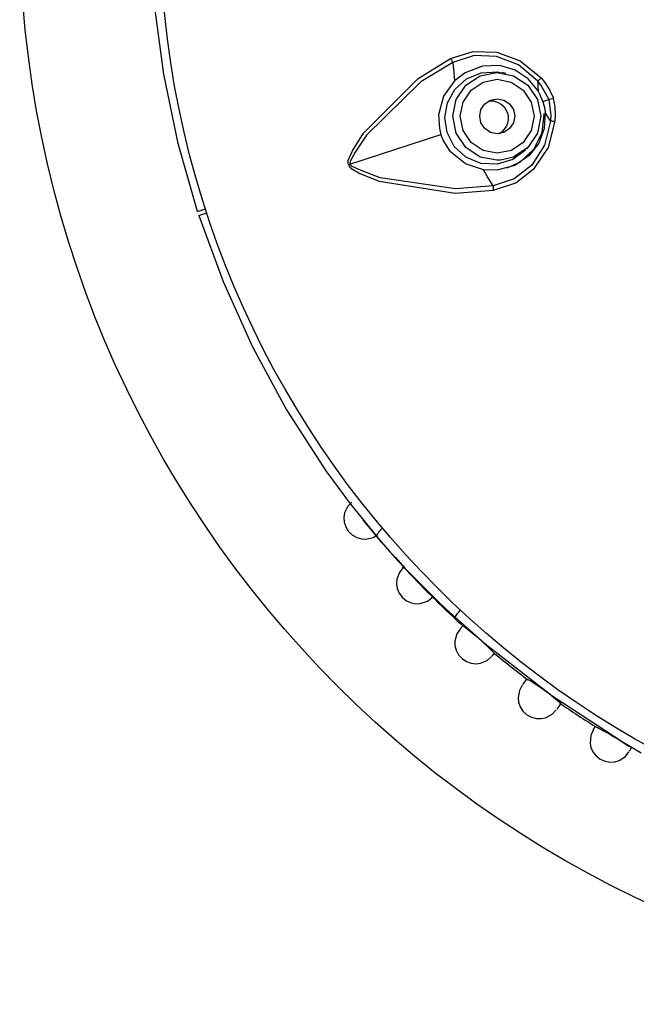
# Model space of a CAD drawing. Header units: millimetres. Extents: x -0.13 to 0.24, y 0 to 1.59.
# Tile 34 of 68: x 0.0401 to 0.0577, y 0.759 to 0.7871. Entities that reach past the tile are written whole.
import ezdxf

# ---------------------------------------------------------------- set-up
doc = ezdxf.new("R2010")
doc.units = ezdxf.units.MM
doc.layers.add('BLOCKS', color=3, linetype='Continuous')

msp = doc.modelspace()

# ---------------------------------------------------------------- linework, layer by layer
at = {"layer": 'BLOCKS'}
for points, knots in [([(0.10208, 0.789955), (0.10208, 0.807074), (0.088202, 0.820952), (0.071084, 0.820952), (0.071084, 0.820952), (0.053967, 0.820952), (0.040087, 0.807074), (0.040087, 0.789955), (0.040087, 0.789955), (0.040087, 0.772839), (0.053967, 0.758959), (0.071084, 0.758959), (0.071084, 0.758959), (0.088202, 0.758959), (0.10208, 0.772839), (0.10208, 0.789955)], [0, 0, 0, 0, 0.25, 0.25, 0.25, 0.25, 0.5, 0.5, 0.5, 0.5, 0.75, 0.75, 0.75, 0.75, 1, 1, 1, 1]), ([(0.098076, 0.789955), (0.098076, 0.804866), (0.085992, 0.81695), (0.071084, 0.81695), (0.071084, 0.81695), (0.056175, 0.81695), (0.044091, 0.804866), (0.044091, 0.789955), (0.044091, 0.789955), (0.044091, 0.775047), (0.056175, 0.762963), (0.071084, 0.762963), (0.071084, 0.762963), (0.085992, 0.762963), (0.098076, 0.775047), (0.098076, 0.789955)], [0, 0, 0, 0, 0.25, 0.25, 0.25, 0.25, 0.5, 0.5, 0.5, 0.5, 0.75, 0.75, 0.75, 0.75, 1, 1, 1, 1]), ([(0.045167, 0.781597), (0.045167, 0.781597), (0.044617, 0.783536), (0.044617, 0.783536), (0.044617, 0.783536), (0.044617, 0.783536), (0.044203, 0.785519), (0.044203, 0.785519), (0.044203, 0.785519), (0.044203, 0.785519), (0.043931, 0.787563), (0.043931, 0.787563), (0.043931, 0.787563), (0.043931, 0.787563), (0.043815, 0.789626), (0.043815, 0.789626), (0.043815, 0.789626), (0.043815, 0.789626), (0.043824, 0.790817), (0.043824, 0.790817), (0.043824, 0.790817), (0.043824, 0.790817), (0.043888, 0.791999), (0.043888, 0.791999)], [0, 0, 0, 0, 0.166667, 0.166667, 0.166667, 0.166667, 0.333333, 0.333333, 0.333333, 0.333333, 0.5, 0.5, 0.5, 0.5, 0.666667, 0.666667, 0.666667, 0.666667, 0.833333, 0.833333, 0.833333, 0.833333, 1, 1, 1, 1]), ([(0.052394, 0.785965), (0.052394, 0.785965), (0.053037, 0.786165), (0.053037, 0.786165), (0.053037, 0.786165), (0.053037, 0.786165), (0.053718, 0.786147), (0.053718, 0.786147), (0.053718, 0.786147), (0.053718, 0.786147), (0.054383, 0.785896), (0.054383, 0.785896), (0.054383, 0.785896), (0.054383, 0.785896), (0.054979, 0.785408), (0.054979, 0.785408)], [0, 0, 0, 0, 0.25, 0.25, 0.25, 0.25, 0.5, 0.5, 0.5, 0.5, 0.75, 0.75, 0.75, 0.75, 1, 1, 1, 1]), ([(0.054884, 0.785317), (0.054884, 0.785317), (0.054884, 0.785317), (0.054884, 0.785317), (0.054884, 0.785317), (0.054884, 0.785317), (0.054871, 0.785329), (0.054871, 0.785329), (0.054871, 0.785329), (0.054871, 0.785329), (0.054329, 0.785782), (0.054329, 0.785782), (0.054329, 0.785782), (0.054329, 0.785782), (0.053702, 0.786025), (0.053702, 0.786025), (0.053702, 0.786025), (0.053702, 0.786025), (0.053064, 0.786045), (0.053064, 0.786045), (0.053064, 0.786045), (0.053064, 0.786045), (0.05246, 0.785853), (0.05246, 0.785853), (0.05246, 0.785853), (0.05246, 0.785853), (0.05246, 0.785853), (0.05246, 0.785853)], [0, 0, 0, 0, 0.142857, 0.142857, 0.142857, 0.142857, 0.285714, 0.285714, 0.285714, 0.285714, 0.428571, 0.428571, 0.428571, 0.428571, 0.571429, 0.571429, 0.571429, 0.571429, 0.714286, 0.714286, 0.714286, 0.714286, 0.857143, 0.857143, 0.857143, 0.857143, 1, 1, 1, 1]), ([(0.049473, 0.782934), (0.049473, 0.782934), (0.049465, 0.782973), (0.049465, 0.782973), (0.049465, 0.782973), (0.049465, 0.782973), (0.049471, 0.783052), (0.049471, 0.783052), (0.049471, 0.783052), (0.049471, 0.783052), (0.049589, 0.783327), (0.049589, 0.783327), (0.049589, 0.783327), (0.049589, 0.783327), (0.04991, 0.78383), (0.04991, 0.78383), (0.04991, 0.78383), (0.04991, 0.78383), (0.051466, 0.785389), (0.051466, 0.785389), (0.051466, 0.785389), (0.051466, 0.785389), (0.052394, 0.785965), (0.052394, 0.785965)], [0, 0, 0, 0, 0.166667, 0.166667, 0.166667, 0.166667, 0.333333, 0.333333, 0.333333, 0.333333, 0.5, 0.5, 0.5, 0.5, 0.666667, 0.666667, 0.666667, 0.666667, 0.833333, 0.833333, 0.833333, 0.833333, 1, 1, 1, 1]), ([(0.05246, 0.785853), (0.05246, 0.785853), (0.051543, 0.785294), (0.051543, 0.785294), (0.051543, 0.785294), (0.051543, 0.785294), (0.049994, 0.783772), (0.049994, 0.783772), (0.049994, 0.783772), (0.049994, 0.783772), (0.049665, 0.783288), (0.049665, 0.783288), (0.049665, 0.783288), (0.049665, 0.783288), (0.049533, 0.783038), (0.049533, 0.783038), (0.049533, 0.783038), (0.049533, 0.783038), (0.049516, 0.782977), (0.049516, 0.782977), (0.049516, 0.782977), (0.049516, 0.782977), (0.04952, 0.782955), (0.04952, 0.782955), (0.04952, 0.782955), (0.04952, 0.782955), (0.04952, 0.782951), (0.04952, 0.782951)], [0, 0, 0, 0, 0.142857, 0.142857, 0.142857, 0.142857, 0.285714, 0.285714, 0.285714, 0.285714, 0.428571, 0.428571, 0.428571, 0.428571, 0.571429, 0.571429, 0.571429, 0.571429, 0.714286, 0.714286, 0.714286, 0.714286, 0.857143, 0.857143, 0.857143, 0.857143, 1, 1, 1, 1]), ([(0.05246, 0.785853), (0.05246, 0.785853), (0.052452, 0.785863), (0.052452, 0.785863), (0.052452, 0.785863), (0.052452, 0.785863), (0.052443, 0.785876), (0.052443, 0.785876), (0.052443, 0.785876), (0.052443, 0.785876), (0.052435, 0.78589), (0.052435, 0.78589), (0.052435, 0.78589), (0.052435, 0.78589), (0.052427, 0.785904), (0.052427, 0.785904), (0.052427, 0.785904), (0.052427, 0.785904), (0.052418, 0.785917), (0.052418, 0.785917), (0.052418, 0.785917), (0.052418, 0.785917), (0.05241, 0.785931), (0.05241, 0.785931), (0.05241, 0.785931), (0.05241, 0.785931), (0.052402, 0.785948), (0.052402, 0.785948), (0.052402, 0.785948), (0.052402, 0.785948), (0.052394, 0.785965), (0.052394, 0.785965)], [0, 0, 0, 0, 0.125, 0.125, 0.125, 0.125, 0.25, 0.25, 0.25, 0.25, 0.375, 0.375, 0.375, 0.375, 0.5, 0.5, 0.5, 0.5, 0.625, 0.625, 0.625, 0.625, 0.75, 0.75, 0.75, 0.75, 0.875, 0.875, 0.875, 0.875, 1, 1, 1, 1]), ([(0.05246, 0.785853), (0.05246, 0.785853), (0.052487, 0.785557), (0.052487, 0.785557), (0.052487, 0.785557), (0.052487, 0.785557), (0.052507, 0.785325), (0.052507, 0.785325)], [0, 0, 0, 0, 0.5, 0.5, 0.5, 0.5, 1, 1, 1, 1]), ([(0.054894, 0.785039), (0.054894, 0.785039), (0.054608, 0.785387), (0.054608, 0.785387), (0.054608, 0.785387), (0.054608, 0.785387), (0.054236, 0.785633), (0.054236, 0.785633), (0.054236, 0.785633), (0.054236, 0.785633), (0.053799, 0.78576), (0.053799, 0.78576), (0.053799, 0.78576), (0.053799, 0.78576), (0.053306, 0.785743), (0.053306, 0.785743), (0.053306, 0.785743), (0.053306, 0.785743), (0.052812, 0.785559), (0.052812, 0.785559), (0.052812, 0.785559), (0.052812, 0.785559), (0.052507, 0.785325), (0.052507, 0.785325)], [0, 0, 0, 0, 0.166667, 0.166667, 0.166667, 0.166667, 0.333333, 0.333333, 0.333333, 0.333333, 0.5, 0.5, 0.5, 0.5, 0.666667, 0.666667, 0.666667, 0.666667, 0.833333, 0.833333, 0.833333, 0.833333, 1, 1, 1, 1]), ([(0.05454, 0.783356), (0.05454, 0.783356), (0.054168, 0.783081), (0.054168, 0.783081), (0.054168, 0.783081), (0.054168, 0.783081), (0.053727, 0.782946), (0.053727, 0.782946), (0.053727, 0.782946), (0.053727, 0.782946), (0.053259, 0.782969), (0.053259, 0.782969), (0.053259, 0.782969), (0.053259, 0.782969), (0.052832, 0.783147), (0.052832, 0.783147), (0.052832, 0.783147), (0.052832, 0.783147), (0.052497, 0.783456), (0.052497, 0.783456), (0.052497, 0.783456), (0.052497, 0.783456), (0.052292, 0.783849), (0.052292, 0.783849), (0.052292, 0.783849), (0.052292, 0.783849), (0.052226, 0.784275), (0.052226, 0.784275), (0.052226, 0.784275), (0.052226, 0.784275), (0.052305, 0.7847), (0.052305, 0.7847), (0.052305, 0.7847), (0.052305, 0.7847), (0.052516, 0.785081), (0.052516, 0.785081), (0.052516, 0.785081), (0.052516, 0.785081), (0.052847, 0.785381), (0.052847, 0.785381), (0.052847, 0.785381), (0.052847, 0.785381), (0.053267, 0.785559), (0.053267, 0.785559), (0.053267, 0.785559), (0.053267, 0.785559), (0.053733, 0.785584), (0.053733, 0.785584), (0.053733, 0.785584), (0.053733, 0.785584), (0.053853, 0.785548), (0.053853, 0.785548)], [0, 0, 0, 0, 0.076923, 0.076923, 0.076923, 0.076923, 0.153846, 0.153846, 0.153846, 0.153846, 0.230769, 0.230769, 0.230769, 0.230769, 0.307692, 0.307692, 0.307692, 0.307692, 0.384615, 0.384615, 0.384615, 0.384615, 0.461538, 0.461538, 0.461538, 0.461538, 0.538462, 0.538462, 0.538462, 0.538462, 0.615385, 0.615385, 0.615385, 0.615385, 0.692308, 0.692308, 0.692308, 0.692308, 0.769231, 0.769231, 0.769231, 0.769231, 0.846154, 0.846154, 0.846154, 0.846154, 0.923077, 0.923077, 0.923077, 0.923077, 1, 1, 1, 1]), ([(0.053822, 0.783062), (0.053822, 0.783062), (0.053716, 0.783058), (0.053716, 0.783058), (0.053716, 0.783058), (0.053716, 0.783058), (0.053236, 0.783151), (0.053236, 0.783151), (0.053236, 0.783151), (0.053236, 0.783151), (0.052828, 0.783425), (0.052828, 0.783425), (0.052828, 0.783425), (0.052828, 0.783425), (0.052555, 0.783832), (0.052555, 0.783832), (0.052555, 0.783832), (0.052555, 0.783832), (0.05246, 0.784313), (0.05246, 0.784313), (0.05246, 0.784313), (0.05246, 0.784313), (0.052555, 0.784793), (0.052555, 0.784793), (0.052555, 0.784793), (0.052555, 0.784793), (0.052828, 0.785201), (0.052828, 0.785201), (0.052828, 0.785201), (0.052828, 0.785201), (0.053234, 0.785472), (0.053234, 0.785472), (0.053234, 0.785472), (0.053234, 0.785472), (0.053714, 0.785567), (0.053714, 0.785567), (0.053714, 0.785567), (0.053714, 0.785567), (0.053714, 0.785567), (0.053714, 0.785567)], [0, 0, 0, 0, 0.1, 0.1, 0.1, 0.1, 0.2, 0.2, 0.2, 0.2, 0.3, 0.3, 0.3, 0.3, 0.4, 0.4, 0.4, 0.4, 0.5, 0.5, 0.5, 0.5, 0.6, 0.6, 0.6, 0.6, 0.7, 0.7, 0.7, 0.7, 0.8, 0.8, 0.8, 0.8, 0.9, 0.9, 0.9, 0.9, 1, 1, 1, 1]), ([(0.053714, 0.785567), (0.053714, 0.785567), (0.054194, 0.785472), (0.054194, 0.785472), (0.054194, 0.785472), (0.054194, 0.785472), (0.0546, 0.785201), (0.0546, 0.785201), (0.0546, 0.785201), (0.0546, 0.785201), (0.054871, 0.784793), (0.054871, 0.784793), (0.054871, 0.784793), (0.054871, 0.784793), (0.054969, 0.784313), (0.054969, 0.784313)], [0, 0, 0, 0, 0.25, 0.25, 0.25, 0.25, 0.5, 0.5, 0.5, 0.5, 0.75, 0.75, 0.75, 0.75, 1, 1, 1, 1]), ([(0.052507, 0.785325), (0.052507, 0.785325), (0.052195, 0.784884), (0.052195, 0.784884), (0.052195, 0.784884), (0.052195, 0.784884), (0.052052, 0.784354), (0.052052, 0.784354), (0.052052, 0.784354), (0.052052, 0.784354), (0.052075, 0.783963), (0.052075, 0.783963), (0.052075, 0.783963), (0.052075, 0.783963), (0.052118, 0.783793), (0.052118, 0.783793)], [0, 0, 0, 0, 0.25, 0.25, 0.25, 0.25, 0.5, 0.5, 0.5, 0.5, 0.75, 0.75, 0.75, 0.75, 1, 1, 1, 1]), ([(0.052671, 0.784317), (0.052671, 0.784317), (0.05275, 0.783911), (0.05275, 0.783911), (0.05275, 0.783911), (0.05275, 0.783911), (0.052979, 0.78357), (0.052979, 0.78357), (0.052979, 0.78357), (0.052979, 0.78357), (0.053321, 0.78334), (0.053321, 0.78334), (0.053321, 0.78334), (0.053321, 0.78334), (0.053725, 0.783261), (0.053725, 0.783261), (0.053725, 0.783261), (0.053725, 0.783261), (0.054128, 0.78334), (0.054128, 0.78334), (0.054128, 0.78334), (0.054128, 0.78334), (0.05447, 0.78357), (0.05447, 0.78357), (0.05447, 0.78357), (0.05447, 0.78357), (0.054697, 0.783911), (0.054697, 0.783911), (0.054697, 0.783911), (0.054697, 0.783911), (0.054778, 0.784317), (0.054778, 0.784317), (0.054778, 0.784317), (0.054778, 0.784317), (0.054697, 0.78472), (0.054697, 0.78472), (0.054697, 0.78472), (0.054697, 0.78472), (0.054468, 0.785062), (0.054468, 0.785062), (0.054468, 0.785062), (0.054468, 0.785062), (0.054126, 0.78529), (0.054126, 0.78529), (0.054126, 0.78529), (0.054126, 0.78529), (0.053725, 0.78537), (0.053725, 0.78537), (0.053725, 0.78537), (0.053725, 0.78537), (0.053319, 0.78529), (0.053319, 0.78529), (0.053319, 0.78529), (0.053319, 0.78529), (0.052977, 0.785062), (0.052977, 0.785062), (0.052977, 0.785062), (0.052977, 0.785062), (0.05275, 0.78472), (0.05275, 0.78472), (0.05275, 0.78472), (0.05275, 0.78472), (0.052671, 0.784317), (0.052671, 0.784317)], [0, 0, 0, 0, 0.0625, 0.0625, 0.0625, 0.0625, 0.125, 0.125, 0.125, 0.125, 0.1875, 0.1875, 0.1875, 0.1875, 0.25, 0.25, 0.25, 0.25, 0.3125, 0.3125, 0.3125, 0.3125, 0.375, 0.375, 0.375, 0.375, 0.4375, 0.4375, 0.4375, 0.4375, 0.5, 0.5, 0.5, 0.5, 0.5625, 0.5625, 0.5625, 0.5625, 0.625, 0.625, 0.625, 0.625, 0.6875, 0.6875, 0.6875, 0.6875, 0.75, 0.75, 0.75, 0.75, 0.8125, 0.8125, 0.8125, 0.8125, 0.875, 0.875, 0.875, 0.875, 0.9375, 0.9375, 0.9375, 0.9375, 1, 1, 1, 1]), ([(0.055198, 0.784795), (0.055198, 0.784795), (0.055194, 0.784803), (0.055194, 0.784803), (0.055194, 0.784803), (0.055194, 0.784803), (0.054979, 0.785194), (0.054979, 0.785194), (0.054979, 0.785194), (0.054979, 0.785194), (0.054884, 0.785317), (0.054884, 0.785317), (0.054884, 0.785317), (0.054884, 0.785317), (0.054884, 0.785317), (0.054884, 0.785317)], [0, 0, 0, 0, 0.25, 0.25, 0.25, 0.25, 0.5, 0.5, 0.5, 0.5, 0.75, 0.75, 0.75, 0.75, 1, 1, 1, 1]), ([(0.054884, 0.785317), (0.054884, 0.785317), (0.054886, 0.785159), (0.054886, 0.785159), (0.054886, 0.785159), (0.054886, 0.785159), (0.054894, 0.785039), (0.054894, 0.785039)], [0, 0, 0, 0, 0.5, 0.5, 0.5, 0.5, 1, 1, 1, 1]), ([(0.054979, 0.785408), (0.054979, 0.785408), (0.055085, 0.785277), (0.055085, 0.785277), (0.055085, 0.785277), (0.055085, 0.785277), (0.055219, 0.785074), (0.055219, 0.785074), (0.055219, 0.785074), (0.055219, 0.785074), (0.055323, 0.784851), (0.055323, 0.784851), (0.055323, 0.784851), (0.055323, 0.784851), (0.055327, 0.784836), (0.055327, 0.784836)], [0, 0, 0, 0, 0.25, 0.25, 0.25, 0.25, 0.5, 0.5, 0.5, 0.5, 0.75, 0.75, 0.75, 0.75, 1, 1, 1, 1]), ([(0.055027, 0.784739), (0.055027, 0.784739), (0.054946, 0.784942), (0.054946, 0.784942), (0.054946, 0.784942), (0.054946, 0.784942), (0.054894, 0.785039), (0.054894, 0.785039)], [0, 0, 0, 0, 0.5, 0.5, 0.5, 0.5, 1, 1, 1, 1]), ([(0.053224, 0.784317), (0.053224, 0.784317), (0.053261, 0.784124), (0.053261, 0.784124), (0.053261, 0.784124), (0.053261, 0.784124), (0.053373, 0.783963), (0.053373, 0.783963), (0.053373, 0.783963), (0.053373, 0.783963), (0.053534, 0.783853), (0.053534, 0.783853), (0.053534, 0.783853), (0.053534, 0.783853), (0.053725, 0.783816), (0.053725, 0.783816), (0.053725, 0.783816), (0.053725, 0.783816), (0.053915, 0.783853), (0.053915, 0.783853), (0.053915, 0.783853), (0.053915, 0.783853), (0.054079, 0.783963), (0.054079, 0.783963), (0.054079, 0.783963), (0.054079, 0.783963), (0.054186, 0.784124), (0.054186, 0.784124), (0.054186, 0.784124), (0.054186, 0.784124), (0.054223, 0.784317), (0.054223, 0.784317), (0.054223, 0.784317), (0.054223, 0.784317), (0.054186, 0.784505), (0.054186, 0.784505), (0.054186, 0.784505), (0.054186, 0.784505), (0.054076, 0.784669), (0.054076, 0.784669), (0.054076, 0.784669), (0.054076, 0.784669), (0.053913, 0.784778), (0.053913, 0.784778), (0.053913, 0.784778), (0.053913, 0.784778), (0.053725, 0.784816), (0.053725, 0.784816), (0.053725, 0.784816), (0.053725, 0.784816), (0.053532, 0.784778), (0.053532, 0.784778), (0.053532, 0.784778), (0.053532, 0.784778), (0.053371, 0.784669), (0.053371, 0.784669), (0.053371, 0.784669), (0.053371, 0.784669), (0.053261, 0.784505), (0.053261, 0.784505), (0.053261, 0.784505), (0.053261, 0.784505), (0.053224, 0.784317), (0.053224, 0.784317)], [0, 0, 0, 0, 0.0625, 0.0625, 0.0625, 0.0625, 0.125, 0.125, 0.125, 0.125, 0.1875, 0.1875, 0.1875, 0.1875, 0.25, 0.25, 0.25, 0.25, 0.3125, 0.3125, 0.3125, 0.3125, 0.375, 0.375, 0.375, 0.375, 0.4375, 0.4375, 0.4375, 0.4375, 0.5, 0.5, 0.5, 0.5, 0.5625, 0.5625, 0.5625, 0.5625, 0.625, 0.625, 0.625, 0.625, 0.6875, 0.6875, 0.6875, 0.6875, 0.75, 0.75, 0.75, 0.75, 0.8125, 0.8125, 0.8125, 0.8125, 0.875, 0.875, 0.875, 0.875, 0.9375, 0.9375, 0.9375, 0.9375, 1, 1, 1, 1]), ([(0.053766, 0.784702), (0.053766, 0.784702), (0.053621, 0.784747), (0.053621, 0.784747), (0.053621, 0.784747), (0.053621, 0.784747), (0.05348, 0.784747), (0.05348, 0.784747)], [0, 0, 0, 0, 0.5, 0.5, 0.5, 0.5, 1, 1, 1, 1]), ([(0.053766, 0.784702), (0.053766, 0.784702), (0.053849, 0.78465), (0.053849, 0.78465), (0.053849, 0.78465), (0.053849, 0.78465), (0.053919, 0.784582), (0.053919, 0.784582), (0.053919, 0.784582), (0.053919, 0.784582), (0.053975, 0.784501), (0.053975, 0.784501), (0.053975, 0.784501), (0.053975, 0.784501), (0.054016, 0.78441), (0.054016, 0.78441), (0.054016, 0.78441), (0.054016, 0.78441), (0.054035, 0.784315), (0.054035, 0.784315), (0.054035, 0.784315), (0.054035, 0.784315), (0.054037, 0.784215), (0.054037, 0.784215), (0.054037, 0.784215), (0.054037, 0.784215), (0.054023, 0.78412), (0.054023, 0.78412), (0.054023, 0.78412), (0.054023, 0.78412), (0.053985, 0.784029), (0.053985, 0.784029)], [0, 0, 0, 0, 0.125, 0.125, 0.125, 0.125, 0.25, 0.25, 0.25, 0.25, 0.375, 0.375, 0.375, 0.375, 0.5, 0.5, 0.5, 0.5, 0.625, 0.625, 0.625, 0.625, 0.75, 0.75, 0.75, 0.75, 0.875, 0.875, 0.875, 0.875, 1, 1, 1, 1]), ([(0.055027, 0.784739), (0.055027, 0.784739), (0.05508, 0.784526), (0.05508, 0.784526), (0.05508, 0.784526), (0.05508, 0.784526), (0.055095, 0.784418), (0.055095, 0.784418)], [0, 0, 0, 0, 0.5, 0.5, 0.5, 0.5, 1, 1, 1, 1]), ([(0.055198, 0.784795), (0.055198, 0.784795), (0.0552, 0.784785), (0.0552, 0.784785), (0.0552, 0.784785), (0.0552, 0.784785), (0.055256, 0.784344), (0.055256, 0.784344), (0.055256, 0.784344), (0.055256, 0.784344), (0.05525, 0.784188), (0.05525, 0.784188), (0.05525, 0.784188), (0.05525, 0.784188), (0.05525, 0.784188), (0.05525, 0.784188)], [0, 0, 0, 0, 0.25, 0.25, 0.25, 0.25, 0.5, 0.5, 0.5, 0.5, 0.75, 0.75, 0.75, 0.75, 1, 1, 1, 1]), ([(0.055383, 0.78417), (0.055383, 0.78417), (0.055391, 0.784335), (0.055391, 0.784335), (0.055391, 0.784335), (0.055391, 0.784335), (0.055381, 0.78458), (0.055381, 0.78458), (0.055381, 0.78458), (0.055381, 0.78458), (0.055331, 0.784824), (0.055331, 0.784824), (0.055331, 0.784824), (0.055331, 0.784824), (0.055327, 0.784836), (0.055327, 0.784836)], [0, 0, 0, 0, 0.25, 0.25, 0.25, 0.25, 0.5, 0.5, 0.5, 0.5, 0.75, 0.75, 0.75, 0.75, 1, 1, 1, 1]), ([(0.055095, 0.784418), (0.055095, 0.784418), (0.05507, 0.783969), (0.05507, 0.783969), (0.05507, 0.783969), (0.05507, 0.783969), (0.054911, 0.783551), (0.054911, 0.783551), (0.054911, 0.783551), (0.054911, 0.783551), (0.054633, 0.783193), (0.054633, 0.783193), (0.054633, 0.783193), (0.054633, 0.783193), (0.054226, 0.782913), (0.054226, 0.782913), (0.054226, 0.782913), (0.054226, 0.782913), (0.053716, 0.782775), (0.053716, 0.782775), (0.053716, 0.782775), (0.053716, 0.782775), (0.053333, 0.782785), (0.053333, 0.782785)], [0, 0, 0, 0, 0.166667, 0.166667, 0.166667, 0.166667, 0.333333, 0.333333, 0.333333, 0.333333, 0.5, 0.5, 0.5, 0.5, 0.666667, 0.666667, 0.666667, 0.666667, 0.833333, 0.833333, 0.833333, 0.833333, 1, 1, 1, 1]), ([(0.054006, 0.782845), (0.054006, 0.782845), (0.054387, 0.783015), (0.054387, 0.783015), (0.054387, 0.783015), (0.054387, 0.783015), (0.05477, 0.783379), (0.05477, 0.783379), (0.05477, 0.783379), (0.05477, 0.783379), (0.055004, 0.783847), (0.055004, 0.783847), (0.055004, 0.783847), (0.055004, 0.783847), (0.055062, 0.784352), (0.055062, 0.784352), (0.055062, 0.784352), (0.055062, 0.784352), (0.055054, 0.784383), (0.055054, 0.784383)], [0, 0, 0, 0, 0.2, 0.2, 0.2, 0.2, 0.4, 0.4, 0.4, 0.4, 0.6, 0.6, 0.6, 0.6, 0.8, 0.8, 0.8, 0.8, 1, 1, 1, 1]), ([(0.05525, 0.784188), (0.05525, 0.784188), (0.055159, 0.784317), (0.055159, 0.784317), (0.055159, 0.784317), (0.055159, 0.784317), (0.055095, 0.784418), (0.055095, 0.784418)], [0, 0, 0, 0, 0.5, 0.5, 0.5, 0.5, 1, 1, 1, 1]), ([(0.05525, 0.784188), (0.05525, 0.784188), (0.05525, 0.784188), (0.05525, 0.784188), (0.05525, 0.784188), (0.05525, 0.784188), (0.05525, 0.78417), (0.05525, 0.78417), (0.05525, 0.78417), (0.05525, 0.78417), (0.055076, 0.783485), (0.055076, 0.783485), (0.055076, 0.783485), (0.055076, 0.783485), (0.05471, 0.782922), (0.05471, 0.782922), (0.05471, 0.782922), (0.05471, 0.782922), (0.054205, 0.782528), (0.054205, 0.782528), (0.054205, 0.782528), (0.054205, 0.782528), (0.053605, 0.78233), (0.053605, 0.78233), (0.053605, 0.78233), (0.053605, 0.78233), (0.053605, 0.78233), (0.053605, 0.78233)], [0, 0, 0, 0, 0.142857, 0.142857, 0.142857, 0.142857, 0.285714, 0.285714, 0.285714, 0.285714, 0.428571, 0.428571, 0.428571, 0.428571, 0.571429, 0.571429, 0.571429, 0.571429, 0.714286, 0.714286, 0.714286, 0.714286, 0.857143, 0.857143, 0.857143, 0.857143, 1, 1, 1, 1]), ([(0.053615, 0.782201), (0.053615, 0.782201), (0.054259, 0.782414), (0.054259, 0.782414), (0.054259, 0.782414), (0.054259, 0.782414), (0.054793, 0.782831), (0.054793, 0.782831), (0.054793, 0.782831), (0.054793, 0.782831), (0.055188, 0.783425), (0.055188, 0.783425), (0.055188, 0.783425), (0.055188, 0.783425), (0.055383, 0.78417), (0.055383, 0.78417)], [0, 0, 0, 0, 0.25, 0.25, 0.25, 0.25, 0.5, 0.5, 0.5, 0.5, 0.75, 0.75, 0.75, 0.75, 1, 1, 1, 1]), ([(0.054969, 0.784313), (0.054969, 0.784313), (0.054871, 0.783832), (0.054871, 0.783832), (0.054871, 0.783832), (0.054871, 0.783832), (0.054602, 0.783425), (0.054602, 0.783425), (0.054602, 0.783425), (0.054602, 0.783425), (0.054194, 0.783151), (0.054194, 0.783151), (0.054194, 0.783151), (0.054194, 0.783151), (0.053822, 0.783062), (0.053822, 0.783062)], [0, 0, 0, 0, 0.25, 0.25, 0.25, 0.25, 0.5, 0.5, 0.5, 0.5, 0.75, 0.75, 0.75, 0.75, 1, 1, 1, 1]), ([(0.053333, 0.782785), (0.053333, 0.782785), (0.052822, 0.782957), (0.052822, 0.782957), (0.052822, 0.782957), (0.052822, 0.782957), (0.052394, 0.783302), (0.052394, 0.783302), (0.052394, 0.783302), (0.052394, 0.783302), (0.052182, 0.783632), (0.052182, 0.783632), (0.052182, 0.783632), (0.052182, 0.783632), (0.052118, 0.783793), (0.052118, 0.783793)], [0, 0, 0, 0, 0.25, 0.25, 0.25, 0.25, 0.5, 0.5, 0.5, 0.5, 0.75, 0.75, 0.75, 0.75, 1, 1, 1, 1]), ([(0.05378, 0.783826), (0.05378, 0.783826), (0.053882, 0.783892), (0.053882, 0.783892), (0.053882, 0.783892), (0.053882, 0.783892), (0.053958, 0.783981), (0.053958, 0.783981), (0.053958, 0.783981), (0.053958, 0.783981), (0.053985, 0.784029), (0.053985, 0.784029)], [0, 0, 0, 0, 0.333333, 0.333333, 0.333333, 0.333333, 0.666667, 0.666667, 0.666667, 0.666667, 1, 1, 1, 1]), ([(0.053605, 0.78233), (0.053605, 0.78233), (0.052534, 0.782243), (0.052534, 0.782243), (0.052534, 0.782243), (0.052534, 0.782243), (0.050386, 0.782561), (0.050386, 0.782561), (0.050386, 0.782561), (0.050386, 0.782561), (0.049837, 0.782762), (0.049837, 0.782762), (0.049837, 0.782762), (0.049837, 0.782762), (0.049583, 0.782884), (0.049583, 0.782884), (0.049583, 0.782884), (0.049583, 0.782884), (0.049535, 0.782924), (0.049535, 0.782924), (0.049535, 0.782924), (0.049535, 0.782924), (0.049522, 0.782946), (0.049522, 0.782946), (0.049522, 0.782946), (0.049522, 0.782946), (0.04952, 0.782951), (0.04952, 0.782951)], [0, 0, 0, 0, 0.142857, 0.142857, 0.142857, 0.142857, 0.285714, 0.285714, 0.285714, 0.285714, 0.428571, 0.428571, 0.428571, 0.428571, 0.571429, 0.571429, 0.571429, 0.571429, 0.714286, 0.714286, 0.714286, 0.714286, 0.857143, 0.857143, 0.857143, 0.857143, 1, 1, 1, 1]), ([(0.049473, 0.782934), (0.049473, 0.782934), (0.049489, 0.782897), (0.049489, 0.782897), (0.049489, 0.782897), (0.049489, 0.782897), (0.049541, 0.782837), (0.049541, 0.782837), (0.049541, 0.782837), (0.049541, 0.782837), (0.049798, 0.782681), (0.049798, 0.782681), (0.049798, 0.782681), (0.049798, 0.782681), (0.050353, 0.782466), (0.050353, 0.782466), (0.050353, 0.782466), (0.050353, 0.782466), (0.052528, 0.782121), (0.052528, 0.782121), (0.052528, 0.782121), (0.052528, 0.782121), (0.053615, 0.782201), (0.053615, 0.782201)], [0, 0, 0, 0, 0.166667, 0.166667, 0.166667, 0.166667, 0.333333, 0.333333, 0.333333, 0.333333, 0.5, 0.5, 0.5, 0.5, 0.666667, 0.666667, 0.666667, 0.666667, 0.833333, 0.833333, 0.833333, 0.833333, 1, 1, 1, 1]), ([(0.053605, 0.78233), (0.053605, 0.78233), (0.053451, 0.782584), (0.053451, 0.782584), (0.053451, 0.782584), (0.053451, 0.782584), (0.053333, 0.782785), (0.053333, 0.782785)], [0, 0, 0, 0, 0.5, 0.5, 0.5, 0.5, 1, 1, 1, 1]), ([(0.053605, 0.78233), (0.053605, 0.78233), (0.053605, 0.782317), (0.053605, 0.782317), (0.053605, 0.782317), (0.053605, 0.782317), (0.053607, 0.782301), (0.053607, 0.782301), (0.053607, 0.782301), (0.053607, 0.782301), (0.053607, 0.782284), (0.053607, 0.782284), (0.053607, 0.782284), (0.053607, 0.782284), (0.053609, 0.782267), (0.053609, 0.782267), (0.053609, 0.782267), (0.053609, 0.782267), (0.053611, 0.782253), (0.053611, 0.782253), (0.053611, 0.782253), (0.053611, 0.782253), (0.053613, 0.782234), (0.053613, 0.782234), (0.053613, 0.782234), (0.053613, 0.782234), (0.053613, 0.782218), (0.053613, 0.782218), (0.053613, 0.782218), (0.053613, 0.782218), (0.053615, 0.782201), (0.053615, 0.782201)], [0, 0, 0, 0, 0.125, 0.125, 0.125, 0.125, 0.25, 0.25, 0.25, 0.25, 0.375, 0.375, 0.375, 0.375, 0.5, 0.5, 0.5, 0.5, 0.625, 0.625, 0.625, 0.625, 0.75, 0.75, 0.75, 0.75, 0.875, 0.875, 0.875, 0.875, 1, 1, 1, 1]), ([(0.045202, 0.781485), (0.045202, 0.781485), (0.045898, 0.779593), (0.045898, 0.779593), (0.045898, 0.779593), (0.045898, 0.779593), (0.046728, 0.777747), (0.046728, 0.777747), (0.046728, 0.777747), (0.046728, 0.777747), (0.047711, 0.775931), (0.047711, 0.775931), (0.047711, 0.775931), (0.047711, 0.775931), (0.048829, 0.774194), (0.048829, 0.774194), (0.048829, 0.774194), (0.048829, 0.774194), (0.049535, 0.773236), (0.049535, 0.773236), (0.049535, 0.773236), (0.049535, 0.773236), (0.050282, 0.772317), (0.050282, 0.772317)], [0, 0, 0, 0, 0.166667, 0.166667, 0.166667, 0.166667, 0.333333, 0.333333, 0.333333, 0.333333, 0.5, 0.5, 0.5, 0.5, 0.666667, 0.666667, 0.666667, 0.666667, 0.833333, 0.833333, 0.833333, 0.833333, 1, 1, 1, 1]), ([(0.04957, 0.7733), (0.04957, 0.7733), (0.049456, 0.77318), (0.049456, 0.77318), (0.049456, 0.77318), (0.049456, 0.77318), (0.049365, 0.772988), (0.049365, 0.772988), (0.049365, 0.772988), (0.049365, 0.772988), (0.049347, 0.772863), (0.049347, 0.772863), (0.049347, 0.772863), (0.049347, 0.772863), (0.049357, 0.772727), (0.049357, 0.772727), (0.049357, 0.772727), (0.049357, 0.772727), (0.0494, 0.77259), (0.0494, 0.77259), (0.0494, 0.77259), (0.0494, 0.77259), (0.049481, 0.772462), (0.049481, 0.772462), (0.049481, 0.772462), (0.049481, 0.772462), (0.049589, 0.772358), (0.049589, 0.772358), (0.049589, 0.772358), (0.049589, 0.772358), (0.049715, 0.772286), (0.049715, 0.772286), (0.049715, 0.772286), (0.049715, 0.772286), (0.049845, 0.772249), (0.049845, 0.772249), (0.049845, 0.772249), (0.049845, 0.772249), (0.04997, 0.77224), (0.04997, 0.77224), (0.04997, 0.77224), (0.04997, 0.77224), (0.050179, 0.77229), (0.050179, 0.77229), (0.050179, 0.77229), (0.050179, 0.77229), (0.050317, 0.772377), (0.050317, 0.772377)], [0, 0, 0, 0, 0.083333, 0.083333, 0.083333, 0.083333, 0.166667, 0.166667, 0.166667, 0.166667, 0.25, 0.25, 0.25, 0.25, 0.333333, 0.333333, 0.333333, 0.333333, 0.416667, 0.416667, 0.416667, 0.416667, 0.5, 0.5, 0.5, 0.5, 0.583333, 0.583333, 0.583333, 0.583333, 0.666667, 0.666667, 0.666667, 0.666667, 0.75, 0.75, 0.75, 0.75, 0.833333, 0.833333, 0.833333, 0.833333, 0.916667, 0.916667, 0.916667, 0.916667, 1, 1, 1, 1]), ([(0.050282, 0.772317), (0.050282, 0.772317), (0.050278, 0.772331), (0.050278, 0.772331), (0.050278, 0.772331), (0.050278, 0.772331), (0.050282, 0.772352), (0.050282, 0.772352), (0.050282, 0.772352), (0.050282, 0.772352), (0.050295, 0.772377), (0.050295, 0.772377), (0.050295, 0.772377), (0.050295, 0.772377), (0.050315, 0.772408), (0.050315, 0.772408), (0.050315, 0.772408), (0.050315, 0.772408), (0.05034, 0.772441), (0.05034, 0.772441), (0.05034, 0.772441), (0.05034, 0.772441), (0.050373, 0.772481), (0.050373, 0.772481), (0.050373, 0.772481), (0.050373, 0.772481), (0.050411, 0.772518), (0.050411, 0.772518), (0.050411, 0.772518), (0.050411, 0.772518), (0.05045, 0.772555), (0.05045, 0.772555)], [0, 0, 0, 0, 0.125, 0.125, 0.125, 0.125, 0.25, 0.25, 0.25, 0.25, 0.375, 0.375, 0.375, 0.375, 0.5, 0.5, 0.5, 0.5, 0.625, 0.625, 0.625, 0.625, 0.75, 0.75, 0.75, 0.75, 0.875, 0.875, 0.875, 0.875, 1, 1, 1, 1]), ([(0.051034, 0.771423), (0.051034, 0.771423), (0.05093, 0.771292), (0.05093, 0.771292), (0.05093, 0.771292), (0.05093, 0.771292), (0.050856, 0.771094), (0.050856, 0.771094), (0.050856, 0.771094), (0.050856, 0.771094), (0.050847, 0.770967), (0.050847, 0.770967), (0.050847, 0.770967), (0.050847, 0.770967), (0.05087, 0.770833), (0.05087, 0.770833), (0.05087, 0.770833), (0.05087, 0.770833), (0.050926, 0.770698), (0.050926, 0.770698), (0.050926, 0.770698), (0.050926, 0.770698), (0.051017, 0.770578), (0.051017, 0.770578), (0.051017, 0.770578), (0.051017, 0.770578), (0.051135, 0.770483), (0.051135, 0.770483), (0.051135, 0.770483), (0.051135, 0.770483), (0.051265, 0.770423), (0.051265, 0.770423), (0.051265, 0.770423), (0.051265, 0.770423), (0.051402, 0.770396), (0.051402, 0.770396), (0.051402, 0.770396), (0.051402, 0.770396), (0.051526, 0.7704), (0.051526, 0.7704), (0.051526, 0.7704), (0.051526, 0.7704), (0.051729, 0.770466), (0.051729, 0.770466), (0.051729, 0.770466), (0.051729, 0.770466), (0.051862, 0.770566), (0.051862, 0.770566)], [0, 0, 0, 0, 0.083333, 0.083333, 0.083333, 0.083333, 0.166667, 0.166667, 0.166667, 0.166667, 0.25, 0.25, 0.25, 0.25, 0.333333, 0.333333, 0.333333, 0.333333, 0.416667, 0.416667, 0.416667, 0.416667, 0.5, 0.5, 0.5, 0.5, 0.583333, 0.583333, 0.583333, 0.583333, 0.666667, 0.666667, 0.666667, 0.666667, 0.75, 0.75, 0.75, 0.75, 0.833333, 0.833333, 0.833333, 0.833333, 0.916667, 0.916667, 0.916667, 0.916667, 1, 1, 1, 1]), ([(0.051905, 0.770607), (0.051905, 0.770607), (0.051818, 0.770649), (0.051818, 0.770649), (0.051818, 0.770649), (0.051818, 0.770649), (0.051698, 0.770773), (0.051698, 0.770773), (0.051698, 0.770773), (0.051698, 0.770773), (0.051592, 0.770887), (0.051592, 0.770887), (0.051592, 0.770887), (0.051592, 0.770887), (0.051532, 0.770949), (0.051532, 0.770949), (0.051532, 0.770949), (0.051532, 0.770949), (0.05147, 0.771015), (0.05147, 0.771015), (0.05147, 0.771015), (0.05147, 0.771015), (0.051408, 0.771077), (0.051408, 0.771077), (0.051408, 0.771077), (0.051408, 0.771077), (0.051348, 0.771139), (0.051348, 0.771139), (0.051348, 0.771139), (0.051348, 0.771139), (0.051236, 0.771251), (0.051236, 0.771251), (0.051236, 0.771251), (0.051236, 0.771251), (0.051145, 0.771344), (0.051145, 0.771344)], [0, 0, 0, 0, 0.111111, 0.111111, 0.111111, 0.111111, 0.222222, 0.222222, 0.222222, 0.222222, 0.333333, 0.333333, 0.333333, 0.333333, 0.444444, 0.444444, 0.444444, 0.444444, 0.555556, 0.555556, 0.555556, 0.555556, 0.666667, 0.666667, 0.666667, 0.666667, 0.777778, 0.777778, 0.777778, 0.777778, 0.888889, 0.888889, 0.888889, 0.888889, 1, 1, 1, 1]), ([(0.05253, 0.770001), (0.05253, 0.770001), (0.05253, 0.770013), (0.05253, 0.770013), (0.05253, 0.770013), (0.05253, 0.770013), (0.052538, 0.77003), (0.052538, 0.77003), (0.052538, 0.77003), (0.052538, 0.77003), (0.052553, 0.770057), (0.052553, 0.770057), (0.052553, 0.770057), (0.052553, 0.770057), (0.052574, 0.770086), (0.052574, 0.770086), (0.052574, 0.770086), (0.052574, 0.770086), (0.052601, 0.770123), (0.052601, 0.770123), (0.052601, 0.770123), (0.052601, 0.770123), (0.052632, 0.77016), (0.052632, 0.77016), (0.052632, 0.77016), (0.052632, 0.77016), (0.052667, 0.770199), (0.052667, 0.770199), (0.052667, 0.770199), (0.052667, 0.770199), (0.052675, 0.770212), (0.052675, 0.770212)], [0, 0, 0, 0, 0.125, 0.125, 0.125, 0.125, 0.25, 0.25, 0.25, 0.25, 0.375, 0.375, 0.375, 0.375, 0.5, 0.5, 0.5, 0.5, 0.625, 0.625, 0.625, 0.625, 0.75, 0.75, 0.75, 0.75, 0.875, 0.875, 0.875, 0.875, 1, 1, 1, 1]), ([(0.05253, 0.770001), (0.05253, 0.770001), (0.053369, 0.769264), (0.053369, 0.769264), (0.053369, 0.769264), (0.053369, 0.769264), (0.055285, 0.767775), (0.055285, 0.767775), (0.055285, 0.767775), (0.055285, 0.767775), (0.057318, 0.766446), (0.057318, 0.766446), (0.057318, 0.766446), (0.057318, 0.766446), (0.05784, 0.766142), (0.05784, 0.766142)], [0, 0, 0, 0, 0.25, 0.25, 0.25, 0.25, 0.5, 0.5, 0.5, 0.5, 0.75, 0.75, 0.75, 0.75, 1, 1, 1, 1]), ([(0.053602, 0.769028), (0.053602, 0.769028), (0.053571, 0.769051), (0.053571, 0.769051), (0.053571, 0.769051), (0.053571, 0.769051), (0.053447, 0.769171), (0.053447, 0.769171), (0.053447, 0.769171), (0.053447, 0.769171), (0.053335, 0.769276), (0.053335, 0.769276), (0.053335, 0.769276), (0.053335, 0.769276), (0.053273, 0.769334), (0.053273, 0.769334), (0.053273, 0.769334), (0.053273, 0.769334), (0.053205, 0.769392), (0.053205, 0.769392), (0.053205, 0.769392), (0.053205, 0.769392), (0.053141, 0.76945), (0.053141, 0.76945), (0.053141, 0.76945), (0.053141, 0.76945), (0.053077, 0.769502), (0.053077, 0.769502), (0.053077, 0.769502), (0.053077, 0.769502), (0.052955, 0.769601), (0.052955, 0.769601), (0.052955, 0.769601), (0.052955, 0.769601), (0.052818, 0.769707), (0.052818, 0.769707), (0.052818, 0.769707), (0.052818, 0.769707), (0.052791, 0.769729), (0.052791, 0.769729)], [0, 0, 0, 0, 0.1, 0.1, 0.1, 0.1, 0.2, 0.2, 0.2, 0.2, 0.3, 0.3, 0.3, 0.3, 0.4, 0.4, 0.4, 0.4, 0.5, 0.5, 0.5, 0.5, 0.6, 0.6, 0.6, 0.6, 0.7, 0.7, 0.7, 0.7, 0.8, 0.8, 0.8, 0.8, 0.9, 0.9, 0.9, 0.9, 1, 1, 1, 1]), ([(0.052663, 0.769674), (0.052663, 0.769674), (0.052567, 0.769537), (0.052567, 0.769537), (0.052567, 0.769537), (0.052567, 0.769537), (0.052512, 0.76933), (0.052512, 0.76933), (0.052512, 0.76933), (0.052512, 0.76933), (0.052514, 0.769204), (0.052514, 0.769204), (0.052514, 0.769204), (0.052514, 0.769204), (0.052549, 0.769071), (0.052549, 0.769071), (0.052549, 0.769071), (0.052549, 0.769071), (0.052615, 0.768941), (0.052615, 0.768941), (0.052615, 0.768941), (0.052615, 0.768941), (0.052719, 0.768829), (0.052719, 0.768829), (0.052719, 0.768829), (0.052719, 0.768829), (0.052845, 0.768744), (0.052845, 0.768744), (0.052845, 0.768744), (0.052845, 0.768744), (0.052981, 0.768695), (0.052981, 0.768695), (0.052981, 0.768695), (0.052981, 0.768695), (0.053118, 0.76868), (0.053118, 0.76868), (0.053118, 0.76868), (0.053118, 0.76868), (0.053244, 0.768695), (0.053244, 0.768695), (0.053244, 0.768695), (0.053244, 0.768695), (0.053439, 0.768777), (0.053439, 0.768777), (0.053439, 0.768777), (0.053439, 0.768777), (0.053563, 0.768891), (0.053563, 0.768891)], [0, 0, 0, 0, 0.083333, 0.083333, 0.083333, 0.083333, 0.166667, 0.166667, 0.166667, 0.166667, 0.25, 0.25, 0.25, 0.25, 0.333333, 0.333333, 0.333333, 0.333333, 0.416667, 0.416667, 0.416667, 0.416667, 0.5, 0.5, 0.5, 0.5, 0.583333, 0.583333, 0.583333, 0.583333, 0.666667, 0.666667, 0.666667, 0.666667, 0.75, 0.75, 0.75, 0.75, 0.833333, 0.833333, 0.833333, 0.833333, 0.916667, 0.916667, 0.916667, 0.916667, 1, 1, 1, 1]), ([(0.054441, 0.768069), (0.054441, 0.768069), (0.05436, 0.767922), (0.05436, 0.767922), (0.05436, 0.767922), (0.05436, 0.767922), (0.054321, 0.767713), (0.054321, 0.767713), (0.054321, 0.767713), (0.054321, 0.767713), (0.054335, 0.767587), (0.054335, 0.767587), (0.054335, 0.767587), (0.054335, 0.767587), (0.054381, 0.767457), (0.054381, 0.767457), (0.054381, 0.767457), (0.054381, 0.767457), (0.054459, 0.767332), (0.054459, 0.767332), (0.054459, 0.767332), (0.054459, 0.767332), (0.054571, 0.767229), (0.054571, 0.767229), (0.054571, 0.767229), (0.054571, 0.767229), (0.054704, 0.767154), (0.054704, 0.767154), (0.054704, 0.767154), (0.054704, 0.767154), (0.054847, 0.767119), (0.054847, 0.767119), (0.054847, 0.767119), (0.054847, 0.767119), (0.054983, 0.767115), (0.054983, 0.767115), (0.054983, 0.767115), (0.054983, 0.767115), (0.055107, 0.76714), (0.055107, 0.76714), (0.055107, 0.76714), (0.055107, 0.76714), (0.055298, 0.767243), (0.055298, 0.767243), (0.055298, 0.767243), (0.055298, 0.767243), (0.055412, 0.767363), (0.055412, 0.767363)], [0, 0, 0, 0, 0.083333, 0.083333, 0.083333, 0.083333, 0.166667, 0.166667, 0.166667, 0.166667, 0.25, 0.25, 0.25, 0.25, 0.333333, 0.333333, 0.333333, 0.333333, 0.416667, 0.416667, 0.416667, 0.416667, 0.5, 0.5, 0.5, 0.5, 0.583333, 0.583333, 0.583333, 0.583333, 0.666667, 0.666667, 0.666667, 0.666667, 0.75, 0.75, 0.75, 0.75, 0.833333, 0.833333, 0.833333, 0.833333, 0.916667, 0.916667, 0.916667, 0.916667, 1, 1, 1, 1]), ([(0.055538, 0.767546), (0.055538, 0.767546), (0.055459, 0.767612), (0.055459, 0.767612), (0.055459, 0.767612), (0.055459, 0.767612), (0.055325, 0.767726), (0.055325, 0.767726), (0.055325, 0.767726), (0.055325, 0.767726), (0.055207, 0.767823), (0.055207, 0.767823), (0.055207, 0.767823), (0.055207, 0.767823), (0.055145, 0.767871), (0.055145, 0.767871), (0.055145, 0.767871), (0.055145, 0.767871), (0.055074, 0.76792), (0.055074, 0.76792), (0.055074, 0.76792), (0.055074, 0.76792), (0.055006, 0.76797), (0.055006, 0.76797), (0.055006, 0.76797), (0.055006, 0.76797), (0.054938, 0.768016), (0.054938, 0.768016), (0.054938, 0.768016), (0.054938, 0.768016), (0.054811, 0.7681), (0.054811, 0.7681), (0.054811, 0.7681), (0.054811, 0.7681), (0.054662, 0.768191), (0.054662, 0.768191), (0.054662, 0.768191), (0.054662, 0.768191), (0.054575, 0.768245), (0.054575, 0.768245)], [0, 0, 0, 0, 0.1, 0.1, 0.1, 0.1, 0.2, 0.2, 0.2, 0.2, 0.3, 0.3, 0.3, 0.3, 0.4, 0.4, 0.4, 0.4, 0.5, 0.5, 0.5, 0.5, 0.6, 0.6, 0.6, 0.6, 0.7, 0.7, 0.7, 0.7, 0.8, 0.8, 0.8, 0.8, 0.9, 0.9, 0.9, 0.9, 1, 1, 1, 1]), ([(0.056463, 0.766782), (0.056463, 0.766782), (0.056395, 0.766631), (0.056395, 0.766631), (0.056395, 0.766631), (0.056395, 0.766631), (0.056376, 0.76642), (0.056376, 0.76642), (0.056376, 0.76642), (0.056376, 0.76642), (0.056401, 0.766295), (0.056401, 0.766295), (0.056401, 0.766295), (0.056401, 0.766295), (0.056457, 0.766169), (0.056457, 0.766169), (0.056457, 0.766169), (0.056457, 0.766169), (0.056546, 0.766053), (0.056546, 0.766053), (0.056546, 0.766053), (0.056546, 0.766053), (0.056666, 0.76596), (0.056666, 0.76596), (0.056666, 0.76596), (0.056666, 0.76596), (0.056803, 0.765898), (0.056803, 0.765898), (0.056803, 0.765898), (0.056803, 0.765898), (0.05695, 0.765875), (0.05695, 0.765875), (0.05695, 0.765875), (0.05695, 0.765875), (0.057086, 0.765883), (0.057086, 0.765883), (0.057086, 0.765883), (0.057086, 0.765883), (0.057206, 0.765919), (0.057206, 0.765919), (0.057206, 0.765919), (0.057206, 0.765919), (0.057384, 0.766037), (0.057384, 0.766037), (0.057384, 0.766037), (0.057384, 0.766037), (0.057488, 0.766169), (0.057488, 0.766169)], [0, 0, 0, 0, 0.083333, 0.083333, 0.083333, 0.083333, 0.166667, 0.166667, 0.166667, 0.166667, 0.25, 0.25, 0.25, 0.25, 0.333333, 0.333333, 0.333333, 0.333333, 0.416667, 0.416667, 0.416667, 0.416667, 0.5, 0.5, 0.5, 0.5, 0.583333, 0.583333, 0.583333, 0.583333, 0.666667, 0.666667, 0.666667, 0.666667, 0.75, 0.75, 0.75, 0.75, 0.833333, 0.833333, 0.833333, 0.833333, 0.916667, 0.916667, 0.916667, 0.916667, 1, 1, 1, 1]), ([(0.0575, 0.76631), (0.0575, 0.76631), (0.057469, 0.766326), (0.057469, 0.766326), (0.057469, 0.766326), (0.057469, 0.766326), (0.057324, 0.766424), (0.057324, 0.766424), (0.057324, 0.766424), (0.057324, 0.766424), (0.057196, 0.766509), (0.057196, 0.766509), (0.057196, 0.766509), (0.057196, 0.766509), (0.057126, 0.766554), (0.057126, 0.766554), (0.057126, 0.766554), (0.057126, 0.766554), (0.057049, 0.7666), (0.057049, 0.7666), (0.057049, 0.7666), (0.057049, 0.7666), (0.056972, 0.766645), (0.056972, 0.766645), (0.056972, 0.766645), (0.056972, 0.766645), (0.0569, 0.766687), (0.0569, 0.766687), (0.0569, 0.766687), (0.0569, 0.766687), (0.056765, 0.766761), (0.056765, 0.766761), (0.056765, 0.766761), (0.056765, 0.766761), (0.056612, 0.76684), (0.056612, 0.76684), (0.056612, 0.76684), (0.056612, 0.76684), (0.056581, 0.766863), (0.056581, 0.766863)], [0, 0, 0, 0, 0.1, 0.1, 0.1, 0.1, 0.2, 0.2, 0.2, 0.2, 0.3, 0.3, 0.3, 0.3, 0.4, 0.4, 0.4, 0.4, 0.5, 0.5, 0.5, 0.5, 0.6, 0.6, 0.6, 0.6, 0.7, 0.7, 0.7, 0.7, 0.8, 0.8, 0.8, 0.8, 0.9, 0.9, 0.9, 0.9, 1, 1, 1, 1])]:
    msp.add_open_spline(points, degree=3, knots=knots, dxfattribs=at)
for points in [[(0.053973, 0.78554), (0.053973, 0.78554), (0.053859, 0.785563), (0.053859, 0.785563)], [(0.054979, 0.785408), (0.054946, 0.785381), (0.054913, 0.785348), (0.054884, 0.785317)], [(0.054884, 0.785317), (0.054884, 0.785317), (0.054884, 0.785317), (0.054884, 0.785317)], [(0.055027, 0.784739), (0.055027, 0.784739), (0.055198, 0.784795), (0.055198, 0.784795)], [(0.055198, 0.784795), (0.055198, 0.784795), (0.055327, 0.784836), (0.055327, 0.784836)], [(0.05525, 0.784188), (0.055294, 0.78418), (0.055337, 0.784174), (0.055383, 0.78417)], [(0.05525, 0.784188), (0.05525, 0.784188), (0.05525, 0.784188), (0.05525, 0.784188)], [(0.04952, 0.782951), (0.04952, 0.782951), (0.052118, 0.783793), (0.052118, 0.783793)], [(0.054567, 0.783383), (0.054567, 0.783383), (0.054646, 0.783472), (0.054646, 0.783472)], [(0.049473, 0.782934), (0.049473, 0.782934), (0.04952, 0.782951), (0.04952, 0.782951)], [(0.045167, 0.781597), (0.045167, 0.781597), (0.045393, 0.781671), (0.045393, 0.781671)], [(0.045202, 0.781485), (0.045202, 0.781485), (0.045428, 0.781557), (0.045428, 0.781557)], [(0.049887, 0.772791), (0.050288, 0.772294), (0.050709, 0.771812), (0.051143, 0.771346)], [(0.050282, 0.772317), (0.050982, 0.771499), (0.051733, 0.770725), (0.05253, 0.770001)], [(0.051079, 0.771462), (0.051079, 0.771462), (0.051011, 0.7714), (0.051011, 0.7714)], [(0.051143, 0.771346), (0.051669, 0.770781), (0.052218, 0.770243), (0.052789, 0.769725)], [(0.051905, 0.770607), (0.051905, 0.770607), (0.051839, 0.770543), (0.051839, 0.770543)], [(0.052667, 0.76968), (0.052667, 0.76968), (0.052752, 0.769773), (0.052752, 0.769773)], [(0.053648, 0.768993), (0.053648, 0.768993), (0.053567, 0.768895), (0.053567, 0.768895)], [(0.0536, 0.769022), (0.053925, 0.768748), (0.054261, 0.768483), (0.054598, 0.768227)], [(0.054455, 0.768088), (0.054455, 0.768088), (0.054575, 0.768245), (0.054575, 0.768245)], [(0.055538, 0.767546), (0.055538, 0.767546), (0.055426, 0.767384), (0.055426, 0.767384)], [(0.055509, 0.767564), (0.055859, 0.76732), (0.056217, 0.767084), (0.056579, 0.766858)], [(0.056467, 0.766788), (0.056467, 0.766788), (0.056534, 0.766896), (0.056534, 0.766896)], [(0.057554, 0.766283), (0.057554, 0.766283), (0.057492, 0.766175), (0.057492, 0.766175)]]:
    msp.add_open_spline(points, degree=3, dxfattribs=at)

doc.saveas('drawing.dxf')
